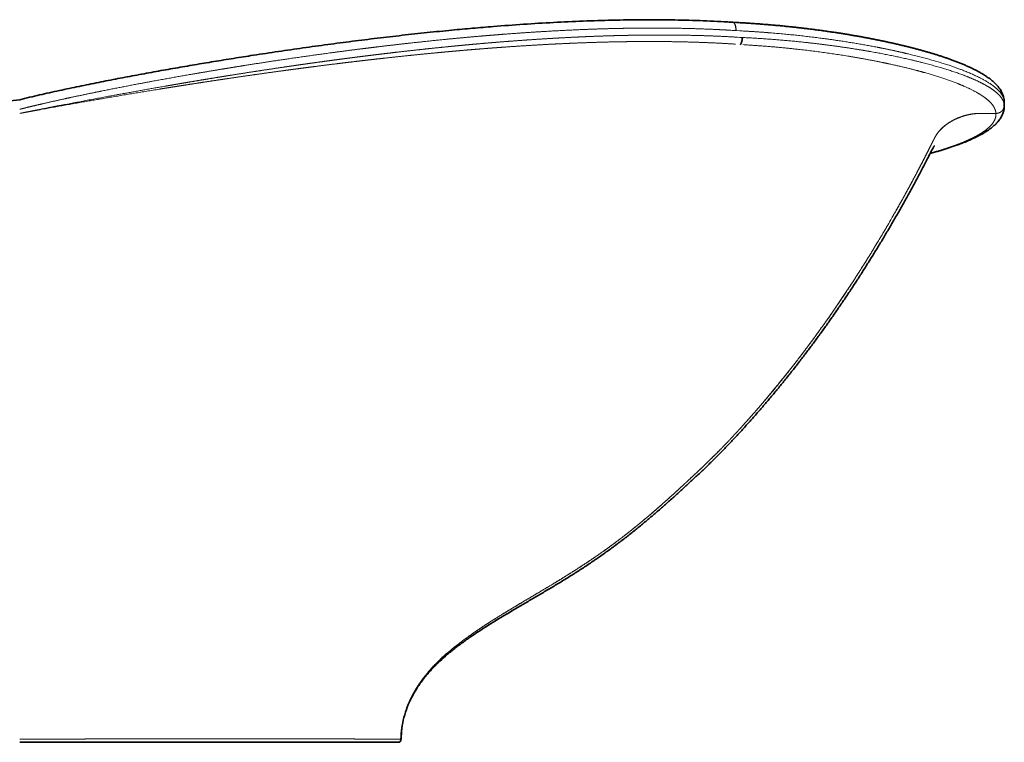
# Model space of a CAD drawing. Extents: x 40 to 370, y 36 to 243.
# Tile 6 of 8: x 134 to 228, y 174 to 243. Entities that reach past the tile are written whole.
import ezdxf

# ---------------------------------------------------------------- set-up
doc = ezdxf.new("R2010")
doc.units = 0
doc.layers.get('0').update_dxf_attribs({"lineweight": 13})

# ---------------------------------------------------------------- blocks, each defined once
blk = doc.blocks.new('BLOCK2')
at = {"color": 7, "lineweight": 35, "ltscale": 0.003273}
blk.add_line((680.85, 686.9), (680.72, 686.91), dxfattribs=at)
at = {"color": 7, "lineweight": 35, "ltscale": 0.088211}
blk.add_line((684.38, 686.72), (680.85, 686.9), dxfattribs=at)
at = {"color": 7, "lineweight": 13, "ltscale": 0.005959}
blk.add_line((683.93, 678.99), (683.69, 679), dxfattribs=at)
at = {"color": 7, "lineweight": 13, "ltscale": 0.088656}
blk.add_line((687.47, 678.8), (683.93, 678.99), dxfattribs=at)
at = {"color": 7, "lineweight": 13, "ltscale": 0.055823}
blk.add_line((685.31, 672.7), (687.54, 672.57), dxfattribs=at)
at = {"color": 7, "lineweight": 13, "ltscale": 0.060443}
blk.add_line((687.54, 672.57), (689.96, 672.41), dxfattribs=at)
at = {"color": 7, "lineweight": 13, "ltscale": 0.057019}
blk.add_line((689.97, 672.41), (692.24, 672.3), dxfattribs=at)
at = {"color": 7, "lineweight": 35, "ltscale": 5.4539e-05}
blk.add_line((940.05, 610.71), (940.05, 610.71), dxfattribs=at)
at = {"color": 7, "lineweight": 35, "ltscale": 0.089084}
blk.add_line((940.05, 610.71), (940.05, 607.15), dxfattribs=at)
at = {"color": 7, "lineweight": 35}
for p, q in [((305.11, 0), (0, 0)), ((361.04, 0), (306.43, 0))]:
    blk.add_line(p, q, dxfattribs=at)
at = {"color": 7, "lineweight": 35, "ltscale": 0.032855}
blk.add_line((306.43, 0), (305.11, 0), dxfattribs=at)
at = {"color": 7, "lineweight": 13, "ltscale": 0.03336}
blk.add_line((308.59, 3.18), (307.25, 3.19), dxfattribs=at)
at = {"color": 7, "lineweight": 35, "ltscale": 3.18497e-05}
blk.add_line((361.04, 0), (361.04, 0), dxfattribs=at)
at = {"color": 7, "lineweight": 35, "ltscale": 0.003842}
blk.add_line((364.04, 2.92), (364.04, 3.07), dxfattribs=at)
at = {"color": 7, "lineweight": 13, "ltscale": 7.28854e-05}
blk.add_line((364.04, 2.91), (364.04, 2.92), dxfattribs=at)
at = {"color": 7, "lineweight": 35}
for centre, radius, start, end in [((614.35, -315.13), 1004.24, 86.21034, 86.47726), ((602.09, -838.92), 1527.86, 86.73683, 86.91256), ((920.66, 610.7), 19.39, 5.22583, 7.61285), ((920.86, 610.72), 19.19, 359.98708, 5.23077), ((852.26, 571.34), 19.49, 321.14092, 328.38184), ((854.77, 569.75), 16.51, 328.489, 332.91415), ((465.06, 0.19), 101.06, 174.0368, 178.45108), ((461.48, 0.52), 97.46, 172.84517, 174.01183), ((461.47, 0.52), 97.45, 172.84473, 174.01151), ((361.04, 3), 3, 270.0012, 358.42415), ((361.04, 3), 3, 270.00003, 358.37236), ((361.04, 3), 3, 269.99947, 274.04293), ((361.05, 3), 3, 349.02039, 358.42667), ((466.23, 0.13), 102.22, 175.71245, 178.35013)]:
    blk.add_arc(centre, radius, start, end, dxfattribs=at)
at = {"color": 7, "lineweight": 13}
for centre, radius, start, end in [((617.17, -335.86), 1017.04, 86.2498, 86.51406), ((666.11, 679.89), 17.6, 357.12498, 4.47797), ((604.72, -872.26), 1553.27, 86.77244, 86.94612), ((928.99, 610.69), 11.06, 5.41636, 7.93852), ((929.24, 610.71), 10.81, 0.00204, 5.43257), ((929.33, 607.17), 10.72, 3.26551, 5.40186), ((928.61, 607.15), 11.44, 359.98399, 3.14395), ((920.91, 599.58), 11.12, 2.20451, 4.17379), ((422.54, 796), 501.44, 333.36763, 333.79994), ((460.32, 0.66), 96.29, 171.6037, 172.84518), ((361.04, 3), 3, 270.00022, 358.42372)]:
    blk.add_arc(centre, radius, start, end, dxfattribs=at)
at = {"color": 7, "lineweight": 35}
for points, degree, knots in [([(676.05, 687.21), (667.12, 687.76), (649.09, 688.63), (621.72, 689.32), (593.9, 689.44), (565.87, 689.03), (537.78, 688.14), (509.53, 686.82), (480.99, 685.09), (455.24, 683.18), (432.48, 681.27), (411.42, 679.34), (388.99, 677.11), (365.2, 674.53), (341.38, 671.77), (317.67, 668.84), (294.04, 665.75), (270.48, 662.5), (246.87, 659.09), (224.79, 655.76), (204.28, 652.55), (185.54, 649.51), (167, 646.41), (148.63, 643.25), (130.3, 639.99), (111.98, 636.63), (93.68, 633.17), (75.25, 629.56), (56.64, 625.78), (37.82, 621.8), (18.92, 617.6), (6.31, 614.62), (0, 613.07)], 3, [0, 0, 0, 0, 26.847537, 54.166553, 82.111013, 110.316257, 138.24614, 166.420066, 195.172169, 224.020126, 243.874892, 263.688338, 287.46506, 311.493114, 335.476287, 359.394816, 383.175385, 406.964162, 430.735066, 454.757076, 473.942438, 493.012609, 511.726053, 530.330902, 548.93905, 567.574815, 586.189842, 604.809499, 623.926402, 643.158499, 662.520674, 682.019296, 682.019296, 682.019296, 682.019296]), ([(939.88, 613.26), (939.77, 614.12), (939.41, 615.9), (938.49, 618.63), (937.32, 621.02), (936.09, 623.01), (934.87, 624.71), (933.42, 626.47), (931.51, 628.5), (929.17, 630.66), (926.8, 632.58), (924.7, 634.11), (922.95, 635.32), (921.13, 636.51), (918.92, 637.87), (916.39, 639.33), (913.53, 640.87), (910.65, 642.34), (907.66, 643.78), (904.55, 645.19), (901.33, 646.59), (898, 647.96), (894.57, 649.31), (891.21, 650.58), (887.92, 651.77), (884.72, 652.89), (881.46, 654), (878.23, 655.05), (875.05, 656.06), (871.91, 657.02), (868.73, 657.98), (865.49, 658.91), (862.21, 659.84), (858.89, 660.75), (855.52, 661.65), (852.11, 662.54), (848.66, 663.42), (845.16, 664.28), (841.63, 665.13), (838.06, 665.97), (834.45, 666.79), (830.8, 667.6), (827.12, 668.4), (823.4, 669.19), (819.65, 669.96), (815.86, 670.71), (812.05, 671.46), (808.2, 672.19), (804.32, 672.91), (800.42, 673.61), (796.49, 674.3), (792.52, 674.97), (788.54, 675.63), (784.52, 676.27), (780.48, 676.9), (776.4, 677.52), (772.3, 678.12), (768.18, 678.71), (764.02, 679.28), (759.83, 679.84), (755.62, 680.38), (751.37, 680.91), (747.1, 681.42), (742.8, 681.91), (738.47, 682.39), (734.11, 682.85), (729.72, 683.29), (725.31, 683.72), (720.87, 684.13), (716.4, 684.52), (711.91, 684.89), (707.38, 685.24), (702.84, 685.58), (698.27, 685.89), (693.67, 686.19), (690.6, 686.37), (689.05, 686.46)], 3, [0, 0, 0, 0, 2.576074, 5.425495, 8.62789, 10.534328, 12.449472, 14.88819, 17.36421, 20.834125, 24.4194, 26.50412, 28.633265, 30.809552, 33.034106, 36.411583, 39.552842, 42.784057, 46.106761, 49.521585, 53.028584, 56.627386, 60.316554, 64.093335, 67.419467, 70.806555, 74.252893, 77.756864, 80.992822, 84.273682, 87.597901, 90.964298, 94.371762, 97.819324, 101.305316, 104.831403, 108.393542, 111.993757, 115.628415, 119.299061, 123.00241, 126.739729, 130.50793, 134.308151, 138.13787, 141.997719, 145.88512, 149.800836, 153.742603, 157.710933, 161.703803, 165.72189, 169.763936, 173.83145, 177.923771, 182.04224, 186.186162, 190.356721, 194.553056, 198.776336, 203.025959, 207.302646, 211.605394, 215.935161, 220.290965, 224.673571, 229.0819, 233.516653, 237.97659, 242.462413, 246.972787, 251.50835, 256.067613, 260.651215, 265.257437, 269.88701, 269.88701, 269.88701, 269.88701]), ([(689.96, 672.41), (689.91, 671.06), (689.74, 669.7), (689.43, 668.39), (688.96, 667.06), (688.32, 666.01), (688.27, 665.92), (688.21, 665.83), (688.16, 665.75)], 5, [0, 0, 0, 0, 0, 0, 9.716806, 9.716806, 9.716806, 10.626918, 10.626918, 10.626918, 10.626918, 10.626918, 10.626918]), ([(-597.4, 550.76), (-594.04, 550.64), (-587.33, 550.44), (-575.18, 550.2), (-560.88, 550.08), (-544.37, 550.18), (-527.79, 550.5), (-511.28, 551), (-494.85, 551.69), (-478.41, 552.54), (-461.82, 553.55), (-446.78, 554.59), (-433.4, 555.62), (-421.74, 556.58), (-410.12, 557.6), (-397.06, 558.8), (-382.51, 560.23), (-366.64, 561.88), (-350.95, 563.6), (-335.51, 565.37), (-320.1, 567.2), (-304.59, 569.12), (-288.96, 571.11), (-273.3, 573.16), (-257.73, 575.25), (-243.71, 577.18), (-231.18, 578.93), (-220.06, 580.51), (-208.92, 582.11), (-197.32, 583.79), (-185.26, 585.55), (-172.74, 587.39), (-160.22, 589.25), (-147.71, 591.12), (-135.25, 593), (-122.84, 594.87), (-110.52, 596.73), (-98.26, 598.58), (-86.04, 600.43), (-73.82, 602.27), (-61.58, 604.11), (-49.33, 605.93), (-37.04, 607.75), (-24.72, 609.55), (-12.37, 611.32), (-4.13, 612.5), (0, 613.06)], 3, [0, 0, 0, 0, 10.082109, 20.141425, 36.457206, 52.991237, 69.665972, 86.212963, 102.545488, 118.97262, 135.610556, 152.413795, 164.18818, 175.87377, 187.512082, 199.183458, 215.205363, 231.381677, 247.063317, 262.537362, 278.019938, 293.625824, 309.410423, 325.286769, 340.999327, 356.54335, 367.738769, 378.96138, 390.229791, 401.508205, 414.132367, 426.788902, 439.460245, 452.119072, 464.726422, 477.275343, 489.749164, 502.105552, 514.477412, 526.832668, 539.195685, 551.583557, 564.004644, 576.459169, 588.939732, 601.435541, 601.435541, 601.435541, 601.435541]), ([(869.25, 561.8), (869.94, 561.98), (871.3, 562.36), (873.34, 562.94), (875.36, 563.52), (877.36, 564.1), (879.33, 564.69), (881.28, 565.28), (883.2, 565.88), (885.1, 566.48), (886.97, 567.09), (888.82, 567.7), (890.65, 568.31), (892.48, 568.95), (894.51, 569.67), (896.74, 570.47), (899.25, 571.42), (901.83, 572.43), (904.45, 573.49), (906.98, 574.57), (909.44, 575.66), (911.81, 576.77), (914.15, 577.91), (916.21, 578.97), (917.9, 579.89), (919.21, 580.62), (920.38, 581.3), (921.53, 581.99), (922.65, 582.69), (923.74, 583.4), (924.81, 584.12), (925.82, 584.83), (926.91, 585.63), (928.14, 586.57), (929.51, 587.69), (930.89, 588.91), (932.08, 590.07), (933.12, 591.16), (933.99, 592.14), (934.81, 593.14), (935.72, 594.34), (936.7, 595.82), (937.66, 597.5), (938.45, 599.22), (939.05, 600.84), (939.51, 602.45), (939.82, 604.03), (940.01, 605.59), (940.05, 606.63), (940.05, 607.15)], 3, [0, 0, 0, 0, 2.138625, 4.258648, 6.358019, 8.436405, 10.493452, 12.530401, 14.544953, 16.538268, 18.508415, 20.45677, 22.381119, 24.282838, 26.277661, 28.841031, 31.382093, 34.331166, 37.143396, 39.891516, 42.575782, 45.196588, 47.75429, 50.38007, 52.146188, 53.522735, 54.879919, 56.217641, 57.536345, 58.836467, 60.118488, 61.396995, 62.564044, 64.167375, 66.050059, 67.857604, 69.696788, 71.051561, 72.352886, 73.645148, 74.930448, 76.863292, 78.958112, 80.73616, 82.520835, 84.141295, 85.766187, 87.32339, 88.875036, 88.875036, 88.875036, 88.875036]), ([(869.47, 562.23), (870.2, 563.67), (871.13, 565.53), (872.18, 567.53), (872.63, 568.21), (872.9, 568.57), (873.13, 568.85), (873.29, 569.03), (873.39, 569.14), (873.44, 569.19), (873.46, 569.2)], 3, [0, 0, 0, 0, 4.833501, 6.239602, 6.763337, 7.269208, 7.605838, 7.849492, 7.99761, 8.051666, 8.051666, 8.051666, 8.051666]), ([(364.04, 2.91), (364.24, 6.39), (364.65, 13.36), (366.71, 23.67), (369.88, 33.68), (374.16, 43.19), (379.37, 52.13), (385.36, 60.49), (392.01, 68.32), (399.13, 75.59), (406.62, 82.4), (414.41, 88.82), (422.53, 94.98), (430.83, 100.87), (439.27, 106.52), (447.83, 111.99), (456.55, 117.37), (465.37, 122.68), (474.27, 127.94), (483.21, 133.17), (492.19, 138.42), (501.2, 143.72), (510.23, 149.1), (519.24, 154.57), (528.2, 160.14), (537.1, 165.85), (545.94, 171.7), (554.69, 177.7), (563.33, 183.86), (571.85, 190.16), (580.25, 196.6), (588.52, 203.17), (596.69, 209.87), (604.73, 216.66), (612.68, 223.53), (620.53, 230.47), (628.32, 237.47), (636.06, 244.54), (643.77, 251.65), (651.46, 258.84), (659.08, 266.15), (666.61, 273.6), (674.03, 281.16), (681.28, 288.85), (688.45, 296.58), (695.52, 304.38), (702.5, 312.24), (709.41, 320.18), (716.23, 328.19), (722.97, 336.27), (729.63, 344.41), (736.2, 352.62), (742.69, 360.89), (749.11, 369.22), (755.44, 377.61), (761.69, 386.06), (767.86, 394.56), (773.95, 403.12), (779.97, 411.73), (785.91, 420.4), (791.77, 429.11), (797.55, 437.88), (803.26, 446.69), (808.9, 455.55), (814.46, 464.45), (819.95, 473.4), (825.37, 482.39), (830.71, 491.42), (835.99, 500.49), (841.19, 509.6), (846.32, 518.75), (851.41, 527.99), (856.08, 536.62), (860.32, 544.6), (863.3, 550.26), (865.43, 554.38), (866.66, 556.77), (867.73, 558.84), (868.49, 560.31), (868.98, 561.27), (869.29, 561.87), (869.47, 562.23), (869.58, 562.44), (869.64, 562.56), (869.69, 562.65), (869.71, 562.7), (869.73, 562.73)], 3, [0, 0, 0, 0, 10.437255, 20.924931, 31.428767, 41.875955, 52.153689, 62.413224, 72.685082, 82.95605, 92.920906, 103.018052, 113.234459, 123.50191, 133.552158, 143.702253, 153.970132, 164.292581, 174.595731, 184.961259, 195.363408, 205.802989, 216.334525, 226.874963, 237.431002, 248.001067, 258.601591, 269.210149, 279.830777, 290.431695, 301.004513, 311.574406, 322.139913, 332.670646, 343.167246, 353.6468, 364.12007, 374.593182, 385.073666, 395.599111, 406.173291, 416.757386, 427.370928, 437.933412, 448.469514, 458.993349, 469.513765, 480.033462, 490.554161, 501.071288, 511.588485, 522.103674, 532.619904, 543.131649, 553.643736, 564.153024, 574.663725, 585.167211, 595.670311, 606.174945, 616.68225, 627.18052, 637.678541, 648.177762, 658.678991, 669.172843, 679.666841, 690.161765, 700.658042, 711.149606, 721.641603, 732.134363, 742.797493, 751.048852, 759.264752, 761.965913, 764.984, 767.337602, 768.93822, 769.955306, 770.576665, 770.946954, 771.164006, 771.289794, 771.36211, 771.457682, 771.457682, 771.457682, 771.457682]), ([(407.81, 84.7), (407.23, 84.19), (406.06, 83.16), (404.32, 81.6), (402.6, 80.01), (400.91, 78.4), (399.23, 76.76), (397.56, 75.1), (395.94, 73.44), (394.88, 72.31), (394.38, 71.75)], 3, [0, 0, 0, 0, 2.327097, 4.673838, 7.014149, 9.353135, 11.696883, 14.039953, 16.410138, 18.668861, 18.668861, 18.668861, 18.668861])]:
    blk.add_open_spline(points, degree=degree, knots=knots, dxfattribs=at)
at = {"color": 7, "lineweight": 13}
for points, knots in [([(680.72, 686.91), (680.99, 686.89), (681.24, 686.82), (681.49, 686.69), (682.07, 686.24), (682.56, 685.53), (682.8, 685.04), (683.19, 684.05), (683.45, 682.92), (683.54, 682.38), (683.61, 681.82), (683.66, 681.26)], [0, 0, 0, 0, 0, 0, 3.346595, 3.346595, 3.346595, 8.165253, 8.165253, 8.165253, 12.282625, 12.282625, 12.282625, 12.282625, 12.282625, 12.282625]), ([(680.85, 686.9), (681.18, 686.89), (681.5, 686.78), (681.81, 686.59), (682.52, 685.92), (683.06, 684.89), (683.33, 684.18), (683.71, 682.76), (683.9, 681.21), (683.95, 680.47), (683.95, 679.73), (683.93, 678.99)], [0, 0, 0, 0, 0, 0, 4.165106, 4.165106, 4.165106, 10.319776, 10.319776, 10.319776, 15.61319, 15.61319, 15.61319, 15.61319, 15.61319, 15.61319]), ([(679.01, 679.3), (670.73, 679.8), (662.44, 680.22), (654.12, 680.57), (636.53, 681.14), (618.73, 681.41), (609.34, 681.47), (595.06, 681.45), (580.74, 681.26), (575.89, 681.17), (569.74, 681.04), (563.61, 680.89), (562.31, 680.85), (552.13, 680.57), (541.99, 680.22), (533.15, 679.86), (514.71, 679), (496.1, 677.91), (486.4, 677.29), (473.64, 676.41), (460.9, 675.43), (457.87, 675.2), (452.9, 674.8), (447.95, 674.4), (445.96, 674.23), (442.09, 673.91), (438.22, 673.57), (436.29, 673.41), (424.6, 672.38), (412.93, 671.29), (403.19, 670.33), (385.61, 668.52), (367.88, 666.57), (360.01, 665.67), (349.76, 664.48), (339.54, 663.24), (337.17, 662.95), (332.04, 662.32), (326.93, 661.68), (324.19, 661.34), (313.4, 659.96), (302.68, 658.56), (294.69, 657.49), (275, 654.78), (255.2, 651.92), (243.35, 650.16), (227.94, 647.81), (212.55, 645.38), (209.03, 644.81), (202.31, 643.73), (195.62, 642.64), (192.37, 642.11), (181.64, 640.33), (170.98, 638.53), (163.5, 637.24), (144.04, 633.84), (124.66, 630.32), (112.76, 628.09), (94.83, 624.65), (76.84, 621.05), (70.88, 619.84), (59.46, 617.48), (48.03, 615.04), (42.56, 613.86), (32.11, 611.56), (21.65, 609.17), (16.56, 607.98), (10.23, 606.47), (3.92, 604.92), (2.61, 604.59), (1.31, 604.27), (0, 603.94)], [0, 0, 0, 0, 0, 0, 61.867976, 61.867976, 61.867976, 130.163531, 130.163531, 130.163531, 165.186302, 165.186302, 165.186302, 174.579406, 174.579406, 174.579406, 239.060641, 239.060641, 239.060641, 308.202529, 308.202529, 308.202529, 329.85317, 329.85317, 329.85317, 343.746122, 343.746122, 343.746122, 357.71757, 357.71757, 357.71757, 428.118322, 428.118322, 428.118322, 483.806155, 483.806155, 483.806155, 500.667117, 500.667117, 500.667117, 520.285518, 520.285518, 520.285518, 578.043258, 578.043258, 578.043258, 662.328089, 662.328089, 662.328089, 687.353099, 687.353099, 687.353099, 710.169053, 710.169053, 710.169053, 764.449911, 764.449911, 764.449911, 851.696014, 851.696014, 851.696014, 895.16628, 895.16628, 895.16628, 934.419894, 934.419894, 934.419894, 970.61261, 970.61261, 970.61261, 980.063658, 980.063658, 980.063658, 980.063658, 980.063658, 980.063658]), ([(939.94, 612.22), (939.46, 615.74), (937.61, 619.26), (934.44, 622.71), (927.12, 628.51), (917.22, 633.91), (912.59, 636.15), (896.37, 643.21), (876.97, 649.51), (862.54, 653.52), (843.48, 658.13), (823.58, 662.2), (819.44, 663.01), (810.79, 664.66), (802, 666.21), (797.4, 666.99), (780.87, 669.68), (763.94, 672.03), (751.54, 673.56), (732.32, 675.61), (712.71, 677.22), (705.9, 677.72), (699.05, 678.16), (692.17, 678.55)], [0, 0, 0, 0, 0, 0, 80.052942, 80.052942, 80.052942, 140.151556, 140.151556, 140.151556, 276.415278, 276.415278, 276.415278, 311.799872, 311.799872, 311.799872, 349.953737, 349.953737, 349.953737, 448.334874, 448.334874, 448.334874, 500.136517, 500.136517, 500.136517, 500.136517, 500.136517, 500.136517]), ([(685.31, 672.7), (672.32, 673.49), (659.33, 674.06), (646.24, 674.46), (632.61, 674.7), (618.93, 674.78), (618.5, 674.78), (617.23, 674.78), (615.96, 674.79), (615.11, 674.79), (613.83, 674.79), (612.56, 674.79), (612.14, 674.79), (607.81, 674.8), (603.47, 674.78), (599.55, 674.75), (595.19, 674.71), (590.82, 674.65), (590.38, 674.65), (589.5, 674.63), (588.61, 674.62), (588.17, 674.61), (586.77, 674.59), (585.37, 674.57), (584.41, 674.55), (582.48, 674.52), (580.55, 674.48), (579.59, 674.46), (577.65, 674.42), (575.72, 674.38), (574.79, 674.36), (571.86, 674.29), (568.93, 674.21), (566.96, 674.16), (564.02, 674.07), (561.08, 673.98), (560.04, 673.95), (551.15, 673.66), (542.27, 673.32), (534.35, 672.97), (525.92, 672.56), (517.46, 672.1), (516.96, 672.08), (515.45, 671.99), (513.93, 671.91), (512.92, 671.85), (511.38, 671.77), (509.85, 671.68), (509.43, 671.65), (507.4, 671.53), (505.36, 671.41), (503.85, 671.32), (493.65, 670.7), (483.44, 670.02), (474.71, 669.39), (465.58, 668.69), (456.47, 667.95), (456.07, 667.92), (454.47, 667.79), (452.88, 667.66), (451.71, 667.56), (450.12, 667.43), (448.53, 667.3), (448.13, 667.26), (447.33, 667.19), (446.54, 667.13), (446.14, 667.09), (439.67, 666.54), (433.21, 665.97), (427.15, 665.41), (420.78, 664.81), (414.42, 664.2), (414.1, 664.16), (412.54, 664.01), (410.98, 663.86), (409.71, 663.73), (407.91, 663.56), (406.12, 663.38), (405.18, 663.28), (397.33, 662.49), (389.48, 661.67), (382.12, 660.88), (372.72, 659.85), (363.3, 658.77), (361.24, 658.53), (354.97, 657.8), (348.7, 657.06), (344.48, 656.56), (339.48, 655.95), (334.49, 655.33), (333.7, 655.23), (331.34, 654.94), (329, 654.65), (327.45, 654.45), (324.99, 654.14), (322.52, 653.83), (321.19, 653.66), (319.31, 653.42), (317.42, 653.18), (316.43, 653.05), (313.48, 652.67), (310.52, 652.28), (308.55, 652.02), (302.79, 651.26), (297.03, 650.49), (293.25, 649.98), (286.72, 649.09), (280.19, 648.18), (277.5, 647.81), (273.4, 647.23), (269.29, 646.65), (267.92, 646.45), (265.91, 646.16), (263.9, 645.88), (263.06, 645.75), (260.99, 645.46), (258.93, 645.16), (257.51, 644.95), (255.53, 644.66), (253.54, 644.37), (252.07, 644.16), (242.14, 642.7), (232.2, 641.2), (222.79, 639.76), (212.78, 638.2), (202.79, 636.61), (201.76, 636.45), (200.1, 636.19), (198.45, 635.92), (197.42, 635.76), (195.26, 635.41), (193.11, 635.06), (192.46, 634.96), (185.87, 633.89), (179.3, 632.82), (173.86, 631.92), (167.08, 630.79), (160.32, 629.65), (159.34, 629.48), (156.72, 629.04), (154.11, 628.6), (152.85, 628.38), (150.96, 628.06), (149.07, 627.74), (148.44, 627.63), (147.2, 627.42), (145.96, 627.2), (145.23, 627.08), (143.36, 626.75), (141.48, 626.43), (140.22, 626.21), (121.31, 622.93), (102.49, 619.58), (84.96, 616.37), (61.69, 612.02), (38.33, 607.53), (32.66, 606.43), (24.9, 604.92), (17.12, 603.39), (15.03, 602.98), (11.88, 602.36), (8.73, 601.74), (7.68, 601.53), (5.58, 601.11), (3.48, 600.7), (2.43, 600.49), (1.39, 600.28), (0.34, 600.07)], [0, 0, 0, 0, 0, 0, 95.609488, 95.609488, 95.609488, 98.664514, 98.664514, 98.664514, 104.774565, 104.774565, 104.774565, 107.829588, 107.829588, 107.829588, 135.952545, 135.952545, 135.952545, 139.112213, 139.112213, 139.112213, 142.271882, 142.271882, 142.271882, 149.179935, 149.179935, 149.179935, 156.087988, 156.087988, 156.087988, 163.048961, 163.048961, 163.048961, 177.110309, 177.110309, 177.110309, 184.18028, 184.18028, 184.18028, 241.082445, 241.082445, 241.082445, 244.68358, 244.68358, 244.68358, 251.885849, 251.885849, 251.885849, 255.641636, 255.641636, 255.641636, 266.445022, 266.445022, 266.445022, 328.512755, 328.512755, 328.512755, 331.356446, 331.356446, 331.356446, 339.917447, 339.917447, 339.917447, 342.761126, 342.761126, 342.761126, 345.604805, 345.604805, 345.604805, 389.018046, 389.018046, 389.018046, 391.256528, 391.256528, 391.256528, 400.210456, 400.210456, 400.210456, 404.118332, 404.118332, 404.118332, 456.48609, 456.48609, 456.48609, 471.048799, 471.048799, 471.048799, 501.130373, 501.130373, 501.130373, 506.760046, 506.760046, 506.760046, 518.019388, 518.019388, 518.019388, 524.498038, 524.498038, 524.498038, 531.595782, 531.595782, 531.595782, 545.791269, 545.791269, 545.791269, 573.067554, 573.067554, 573.067554, 592.743519, 592.743519, 592.743519, 602.548434, 602.548434, 602.548434, 607.168337, 607.168337, 607.168337, 617.392147, 617.392147, 617.392147, 621.410362, 621.410362, 621.410362, 688.705458, 688.705458, 688.705458, 693.182116, 693.182116, 693.182116, 700.614159, 700.614159, 700.614159, 708.737937, 708.737937, 708.737937, 748.07801, 748.07801, 748.07801, 757.832452, 757.832452, 757.832452, 767.071972, 767.071972, 767.071972, 771.691722, 771.691722, 771.691722, 776.137953, 776.137953, 776.137953, 785.377435, 785.377435, 785.377435, 914.285312, 914.285312, 914.285312, 955.501977, 955.501977, 955.501977, 970.748009, 970.748009, 970.748009, 978.371026, 978.371026, 978.371026, 985.994043, 985.994043, 985.994043, 985.994043, 985.994043, 985.994043]), ([(0.34, 600.06), (1.66, 600.31), (2.98, 600.56), (4.31, 600.8), (7.19, 601.33), (10.07, 601.86), (10.45, 601.93), (14.72, 602.72), (18.98, 603.5), (21.4, 603.94), (44.37, 608.11), (67.29, 612.15), (87.37, 615.59), (110.91, 619.53), (134.54, 623.34), (138.04, 623.9), (141.87, 624.51), (145.7, 625.12), (146.02, 625.17), (148.29, 625.53), (150.55, 625.89), (152.41, 626.18), (155.04, 626.59), (157.68, 627), (158.17, 627.08), (165.05, 628.15), (171.94, 629.22), (178.15, 630.17), (185.29, 631.25), (192.45, 632.31), (193.01, 632.4), (194.77, 632.66), (196.53, 632.92), (197.38, 633.05), (199, 633.29), (200.63, 633.53), (201.27, 633.62), (211.4, 635.11), (221.56, 636.58), (230.96, 637.91), (241.41, 639.37), (251.86, 640.79), (252.72, 640.91), (254.87, 641.2), (257.01, 641.48), (258.05, 641.63), (259.62, 641.84), (261.19, 642.05), (261.71, 642.12), (262.76, 642.26), (263.81, 642.4), (264.33, 642.47), (265.9, 642.67), (267.48, 642.88), (268.52, 643.02), (273.76, 643.71), (278.98, 644.39), (283.07, 644.92), (293.13, 646.2), (303.18, 647.45), (309.06, 648.17), (315.51, 648.95), (321.97, 649.71), (323, 649.83), (324.91, 650.06), (326.82, 650.28), (328.11, 650.43), (330.05, 650.66), (332.01, 650.88), (332.53, 650.94), (338, 651.57), (343.47, 652.19), (348.42, 652.74), (359.93, 654), (371.46, 655.22), (378.18, 655.91), (387.81, 656.87), (397.42, 657.79), (400.42, 658.07), (403.71, 658.38), (407, 658.69), (407.28, 658.71), (408.72, 658.84), (410.17, 658.98), (411.33, 659.08), (412.78, 659.21), (414.22, 659.34), (414.5, 659.37), (420.87, 659.93), (427.23, 660.49), (433.3, 660.99), (439.75, 661.52), (446.21, 662.02), (446.79, 662.06), (448.4, 662.19), (450, 662.31), (451.2, 662.4), (452.84, 662.53), (454.49, 662.65), (454.9, 662.68), (455.73, 662.74), (456.55, 662.8), (456.96, 662.83), (458.2, 662.92), (459.43, 663.01), (460.26, 663.07), (470.14, 663.78), (480.03, 664.45), (489.11, 665.01), (498.8, 665.57), (508.48, 666.07), (509.41, 666.12), (510.79, 666.19), (512.18, 666.26), (512.9, 666.29), (514.37, 666.36), (515.83, 666.43), (516.57, 666.47), (525.68, 666.9), (534.77, 667.28), (543.1, 667.59), (552.83, 667.89), (562.58, 668.13), (563.87, 668.16), (566.7, 668.22), (569.53, 668.28), (570.94, 668.31), (573.64, 668.36), (576.34, 668.4), (577.69, 668.42), (579.6, 668.45), (581.51, 668.47), (582.37, 668.48), (583.63, 668.5), (584.89, 668.51), (585.54, 668.52), (586.81, 668.53), (588.08, 668.54), (588.92, 668.55), (593.45, 668.58), (597.99, 668.6), (601.9, 668.61), (606.45, 668.6), (610.99, 668.57), (611.63, 668.56), (612.88, 668.56), (614.13, 668.55), (614.73, 668.54), (615.96, 668.53), (617.19, 668.52), (617.71, 668.51), (631.4, 668.35), (645.03, 668.03), (657.92, 667.56), (670.7, 666.91), (683.49, 666.07)], [0, 0, 0, 0, 0, 0, 9.5911, 9.5911, 9.5911, 20.890743, 20.890743, 20.890743, 40.492952, 40.492952, 40.492952, 187.452265, 187.452265, 187.452265, 213.01159, 213.01159, 213.01159, 215.361014, 215.361014, 215.361014, 229.552621, 229.552621, 229.552621, 234.50336, 234.50336, 234.50336, 279.422725, 279.422725, 279.422725, 286.01512, 286.01512, 286.01512, 292.098269, 292.098269, 292.098269, 297.721869, 297.721869, 297.721869, 364.853517, 364.853517, 364.853517, 372.707156, 372.707156, 372.707156, 380.221944, 380.221944, 380.221944, 383.979337, 383.979337, 383.979337, 387.736731, 387.736731, 387.736731, 395.251516, 395.251516, 395.251516, 425.268404, 425.268404, 425.268404, 467.630924, 467.630924, 467.630924, 471.757108, 471.757108, 471.757108, 481.355735, 481.355735, 481.355735, 485.850967, 485.850967, 485.850967, 520.508854, 520.508854, 520.508854, 567.827188, 567.827188, 567.827188, 589.374953, 589.374953, 589.374953, 591.440855, 591.440855, 591.440855, 599.704461, 599.704461, 599.704461, 601.770363, 601.770363, 601.770363, 645.380307, 645.380307, 645.380307, 648.015286, 648.015286, 648.015286, 656.871761, 656.871761, 656.871761, 659.812382, 659.812382, 659.812382, 662.753003, 662.753003, 662.753003, 668.634243, 668.634243, 668.634243, 733.246024, 733.246024, 733.246024, 738.021397, 738.021397, 738.021397, 743.177209, 743.177209, 743.177209, 748.48045, 748.48045, 748.48045, 808.557488, 808.557488, 808.557488, 818.850445, 818.850445, 818.850445, 828.948094, 828.948094, 828.948094, 838.319989, 838.319989, 838.319989, 842.667477, 842.667477, 842.667477, 847.388769, 847.388769, 847.388769, 851.823666, 851.823666, 851.823666, 880.016701, 880.016701, 880.016701, 884.666387, 884.666387, 884.666387, 889.039391, 889.039391, 889.039391, 893.555951, 893.555951, 893.555951, 988.252665, 988.252665, 988.252665, 988.252665, 988.252665, 988.252665]), ([(692.24, 672.3), (708.47, 671.49), (724.51, 670.36), (740.29, 668.93), (762.42, 666.51), (783.91, 663.54), (790.3, 662.6), (808.29, 659.8), (825.81, 656.6), (836.93, 654.36), (857.1, 649.88), (875.96, 644.8), (884.34, 642.32), (895.22, 638.75), (905.08, 634.94), (907.65, 633.9), (915.39, 630.6), (922.26, 627.11), (926.47, 624.65), (933.14, 619.97), (937.5, 615.05), (938.94, 612.78), (939.78, 610.48), (940, 608.18)], [0, 0, 0, 0, 0, 0, 122.137714, 122.137714, 122.137714, 174.441271, 174.441271, 174.441271, 270.906316, 270.906316, 270.906316, 353.792863, 353.792863, 353.792863, 384.07279, 384.07279, 384.07279, 448.339036, 448.339036, 448.339036, 502.027433, 502.027433, 502.027433, 502.027433, 502.027433, 502.027433]), ([(690.39, 665.59), (704.75, 664.76), (718.95, 663.68), (732.96, 662.37), (753.36, 660.1), (773.22, 657.36), (779.58, 656.43), (790.57, 654.72), (801.38, 652.86), (805.95, 652.05), (818.53, 649.71), (830.8, 647.16), (838.53, 645.44), (855.09, 641.49), (870.69, 637.11), (878.84, 634.6), (891.35, 630.31), (902.43, 625.69), (906.42, 623.87), (916.11, 619.02), (923.76, 613.8), (927.54, 610.46), (930.26, 606.8), (931.48, 603.1), (931.55, 602.88), (931.68, 602.44), (931.78, 602), (931.82, 601.78), (931.9, 601.37), (931.96, 600.96), (931.98, 600.77), (932, 600.58), (932.01, 600.39)], [0, 0, 0, 0, 0, 0, 108.542356, 108.542356, 108.542356, 160.657849, 160.657849, 160.657849, 199.092703, 199.092703, 199.092703, 267.636456, 267.636456, 267.636456, 349.406002, 349.406002, 349.406002, 399.83417, 399.83417, 399.83417, 480.270641, 480.270641, 480.270641, 485.38282, 485.38282, 485.38282, 490.456043, 490.456043, 490.456043, 494.833867, 494.833867, 494.833867, 494.833867, 494.833867, 494.833867]), ([(940.03, 607.57), (940.01, 607.09), (939.96, 606.61), (939.87, 606.13), (939.55, 604.96), (939, 603.87), (938.59, 603.26), (937.64, 602.13), (936.45, 601.24), (935.81, 600.87), (934.68, 600.38), (933.48, 600.1), (933, 600.03), (932.52, 599.99), (932.03, 599.99)], [0, 0, 0, 0, 0, 0, 3.211628, 3.211628, 3.211628, 8.054923, 8.054923, 8.054923, 12.929837, 12.929837, 12.929837, 16.121109, 16.121109, 16.121109, 16.121109, 16.121109, 16.121109]), ([(932.03, 600.01), (933.02, 600.01), (934.01, 600.16), (934.97, 600.46), (936.53, 601.23), (937.83, 602.37), (938.33, 602.92), (939.03, 603.92), (939.53, 605.03), (939.69, 605.49), (939.88, 606.18), (939.98, 606.89), (940, 607.11), (940.02, 607.34), (940.03, 607.57)], [0, 0, 0, 0, 0, 0, 7.038145, 7.038145, 7.038145, 12.292947, 12.292947, 12.292947, 15.779525, 15.779525, 15.779525, 17.427177, 17.427177, 17.427177, 17.427177, 17.427177, 17.427177]), ([(932.03, 599.99), (932.26, 596.76), (931.39, 593.52), (929.4, 590.35), (924.19, 584.99), (916.43, 579.99), (912.71, 577.92), (906.31, 574.79), (899.14, 571.81), (896.43, 570.75), (889.75, 568.25), (882.6, 565.88), (878.29, 564.53), (873.86, 563.22), (869.33, 561.95)], [0, 0, 0, 0, 0, 0, 72.640927, 72.640927, 72.640927, 126.854948, 126.854948, 126.854948, 157.84926, 157.84926, 157.84926, 201.210218, 201.210218, 201.210218, 201.210218, 201.210218, 201.210218]), ([(873.61, 576.75), (874, 577.49), (874.4, 578.21), (874.83, 578.91), (876.23, 581.06), (877.82, 583.05), (878.95, 584.31), (882.86, 588.2), (887.4, 591.42), (890.78, 593.36), (896.04, 595.85), (901.71, 597.7), (903.6, 598.23), (906.4, 598.9), (909.3, 599.38), (910.2, 599.51), (911.11, 599.63), (912.03, 599.72)], [0, 0, 0, 0, 0, 0, 5.914312, 5.914312, 5.914312, 18.356742, 18.356742, 18.356742, 45.724612, 45.724612, 45.724612, 59.004588, 59.004588, 59.004588, 64.944318, 64.944318, 64.944318, 64.944318, 64.944318, 64.944318]), ([(875.78, 580.46), (877.89, 583.48), (880.41, 586.2), (883.24, 588.6), (889.72, 593.08), (896.91, 596.32), (900.87, 597.71), (905.86, 598.99), (910.94, 599.67), (911.93, 599.79), (914.33, 599.99), (916.73, 600.04), (918.19, 600.03), (920.64, 600.02), (923.08, 600.02), (924.96, 600.01), (926.97, 600.01), (928.98, 600.01), (929.99, 600.01), (931.01, 600.01), (932.03, 600.01)], [0, 0, 0, 0, 0, 0, 25.645958, 25.645958, 25.645958, 54.739063, 54.739063, 54.739063, 61.358775, 61.358775, 61.358775, 71.515034, 71.515034, 71.515034, 78.410782, 78.410782, 78.410782, 85.510883, 85.510883, 85.510883, 85.510883, 85.510883, 85.510883]), ([(918.68, 599.98), (919.52, 599.98), (920.35, 599.98), (921.03, 599.98), (922.69, 599.98), (924.36, 599.98), (926.36, 599.99), (928, 599.99), (929.63, 599.99), (930.43, 599.99), (931.23, 599.99), (932.03, 599.99)], [0, 0, 0, 0, 0, 0, 5.173934, 5.173934, 5.173934, 10.355026, 10.355026, 10.355026, 15.329765, 15.329765, 15.329765, 15.329765, 15.329765, 15.329765]), ([(873.61, 576.75), (873.18, 575.94), (872.78, 575.13), (872.38, 574.3), (871.8, 573.14), (871.22, 571.97), (871.04, 571.62), (870.87, 571.27), (870.69, 570.92)], [0, 0, 0, 0, 0, 0, 6.056827, 6.056827, 6.056827, 8.652857, 8.652857, 8.652857, 8.652857, 8.652857, 8.652857]), ([(875.78, 580.46), (875.31, 579.8), (874.87, 579.12), (874.47, 578.46), (873.81, 577.29), (873.19, 576.09), (872.95, 575.6), (872.7, 575.11), (872.46, 574.61)], [0, 0, 0, 0, 0, 0, 5.834486, 5.834486, 5.834486, 9.74317, 9.74317, 9.74317, 9.74317, 9.74317, 9.74317]), ([(372.05, 38.92), (374.06, 43.49), (376.37, 47.93), (378.95, 52.23), (387.48, 64.82), (397.84, 76.03), (405.33, 82.98), (420.79, 95.79), (437.26, 107.26), (445.52, 112.68), (459.34, 121.37), (473.33, 129.77), (478.86, 133.06), (495.02, 142.63), (511.17, 152.22), (521.73, 158.65), (541.75, 171.34), (561.2, 184.91), (570.34, 191.63), (585.48, 203.36), (600.17, 215.64), (606.06, 220.7), (614.18, 227.83), (622.21, 235.06), (624.46, 237.1), (629.31, 241.52), (634.14, 245.97), (636.56, 248.22), (641.16, 252.5), (645.75, 256.79), (647.76, 258.69), (651.59, 262.31), (655.39, 265.95), (657.15, 267.65), (660.24, 270.66), (663.3, 273.69), (664.58, 274.97), (667.07, 277.46), (669.54, 279.98), (670.81, 281.27), (672.84, 283.36), (674.86, 285.46), (676, 286.64), (677.7, 288.43), (679.38, 290.23), (680.29, 291.21), (682.9, 294.02), (685.5, 296.84), (686.81, 298.27), (689.94, 301.71), (693.06, 305.17), (694.45, 306.73), (697.91, 310.61), (701.34, 314.51), (703.34, 316.8), (724.41, 341.13), (744.52, 366.29), (761.91, 389.65), (792.66, 433.8), (820.94, 479.56), (833.44, 500.9), (848.38, 527.77), (862.57, 555.04), (865.33, 560.41), (868.07, 565.81), (870.77, 571.21)], [0, 0, 0, 0, 0, 0, 34.835126, 34.835126, 34.835126, 105.89727, 105.89727, 105.89727, 174.641887, 174.641887, 174.641887, 219.668634, 219.668634, 219.668634, 305.5768, 305.5768, 305.5768, 384.894421, 384.894421, 384.894421, 439.017914, 439.017914, 439.017914, 460.228039, 460.228039, 460.228039, 484.768741, 484.768741, 484.768741, 504.030491, 504.030491, 504.030491, 521.489293, 521.489293, 521.489293, 534.078688, 534.078688, 534.078688, 546.067359, 546.067359, 546.067359, 554.383865, 554.383865, 554.383865, 563.245414, 563.245414, 563.245414, 581.129927, 581.129927, 581.129927, 595.709322, 595.709322, 595.709322, 617.344542, 617.344542, 617.344542, 820.114865, 820.114865, 820.114865, 992.240622, 992.240622, 992.240622, 1034.386502, 1034.386502, 1034.386502, 1034.386502, 1034.386502, 1034.386502]), ([(652.39, 263.04), (655.15, 265.66), (657.89, 268.3), (660.57, 270.93), (665.13, 275.44), (669.64, 280.01), (671.43, 281.85), (673.86, 284.36), (676.27, 286.88), (676.84, 287.48), (678.91, 289.67), (680.97, 291.88), (682.84, 293.9), (685.29, 296.56), (687.74, 299.23), (688.73, 300.33), (690.73, 302.53), (692.72, 304.73), (693.71, 305.84), (696.76, 309.26), (699.8, 312.69), (701.84, 315.02), (708, 322.1), (714.07, 329.25), (718.05, 334), (745.17, 366.9), (770.67, 401.24), (791.3, 431.51), (816.52, 471.61), (840.05, 512.99), (845.26, 522.36), (852.11, 534.97), (858.81, 547.7), (860.47, 550.89), (862.84, 555.46), (865.19, 560.05), (865.89, 561.4), (867.29, 564.16), (868.69, 566.93), (869.28, 568.1), (869.99, 569.51), (870.69, 570.92)], [0, 0, 0, 0, 0, 0, 27.481261, 27.481261, 27.481261, 46.352447, 46.352447, 46.352447, 52.702613, 52.702613, 52.702613, 68.129659, 68.129659, 68.129659, 78.846277, 78.846277, 78.846277, 89.562895, 89.562895, 89.562895, 111.937618, 111.937618, 111.937618, 157.262296, 157.262296, 157.262296, 419.402913, 419.402913, 419.402913, 495.537253, 495.537253, 495.537253, 521.178648, 521.178648, 521.178648, 531.931302, 531.931302, 531.931302, 543.058059, 543.058059, 543.058059, 543.058059, 543.058059, 543.058059]), ([(372.52, 39.95), (375.54, 46.59), (379.14, 52.85), (383.21, 58.74), (391.72, 69.4), (401.35, 79.01), (406.16, 83.4), (419.88, 95.03), (434.63, 105.53), (444.29, 111.91), (465.61, 125.28), (487.37, 138.08), (499.23, 145.03), (522.22, 158.79), (544.6, 173.29), (555.41, 180.69), (574.09, 194.29), (592.02, 208.72), (599.68, 215.13), (611.95, 225.76), (624.01, 236.62), (628.74, 240.94), (636.26, 247.87), (643.72, 254.84), (646.62, 257.56), (649.52, 260.29), (652.39, 263.04)], [0, 0, 0, 0, 0, 0, 51.189882, 51.189882, 51.189882, 98.205436, 98.205436, 98.205436, 180.787021, 180.787021, 180.787021, 277.332048, 277.332048, 277.332048, 370.967312, 370.967312, 370.967312, 442.959949, 442.959949, 442.959949, 488.016358, 488.016358, 488.016358, 516.724421, 516.724421, 516.724421, 516.724421, 516.724421, 516.724421]), ([(364.04, 2.92), (364.18, 7.94), (364.61, 12.85), (365.35, 17.64), (367, 25.11), (369.32, 32.21), (370.3, 34.84), (371.37, 37.42), (372.52, 39.95)], [0, 0, 0, 0, 0, 0, 31.783391, 31.783391, 31.783391, 51.244467, 51.244467, 51.244467, 51.244467, 51.244467, 51.244467]), ([(307.25, 3.19), (307.16, 3.19), (307.06, 3.19), (306.95, 3.19), (306.8, 3.19), (306.65, 3.19), (306.6, 3.19), (303.25, 3.2), (299.82, 3.21), (296.35, 3.22), (292.15, 3.23), (287.85, 3.24), (287.2, 3.24), (285.9, 3.24), (284.58, 3.24), (283.92, 3.24), (281.8, 3.25), (279.66, 3.25), (278.23, 3.25), (275.09, 3.26), (271.93, 3.27), (270.35, 3.27), (265.88, 3.27), (261.34, 3.28), (258.48, 3.28), (254.7, 3.29), (250.89, 3.29), (250.17, 3.29), (248.35, 3.29), (246.54, 3.3), (245.94, 3.3), (242.02, 3.3), (238.07, 3.3), (235.03, 3.3), (228.16, 3.31), (221.17, 3.31), (217.32, 3.31), (212.15, 3.31), (206.96, 3.31), (205.73, 3.31), (203.26, 3.31), (200.79, 3.31), (199.55, 3.31), (195.84, 3.31), (192.12, 3.31), (189.59, 3.31), (186.77, 3.31), (183.94, 3.31), (183.62, 3.31), (182.98, 3.31), (182.34, 3.31), (182.02, 3.31), (181.05, 3.31), (180.09, 3.31), (179.45, 3.31), (178.11, 3.31), (176.78, 3.31), (176.31, 3.31), (169, 3.3), (161.68, 3.3), (155.08, 3.29), (146.12, 3.29), (137.13, 3.28), (134.9, 3.27), (130.24, 3.27), (125.6, 3.26), (122.83, 3.26), (117.92, 3.25), (113.01, 3.25), (110.52, 3.24), (104.29, 3.23), (98.04, 3.22), (94.29, 3.21), (89.67, 3.21), (85.04, 3.2), (84.75, 3.2), (82.38, 3.19), (80.02, 3.19), (78.53, 3.18), (75.79, 3.18), (73.05, 3.17), (71.65, 3.17), (66.59, 3.15), (61.55, 3.14), (57.75, 3.13), (46.5, 3.1), (35.27, 3.06), (27.82, 3.04), (19.29, 3.01), (10.74, 2.98), (8.57, 2.97), (6.21, 2.96), (3.85, 2.95), (2.56, 2.95), (1.28, 2.94), (0, 2.94)], [0, 0, 0, 0, 0, 0, 0.931045, 0.931045, 0.931045, 1.396567, 1.396567, 1.396567, 32.445736, 32.445736, 32.445736, 37.972764, 37.972764, 37.972764, 43.499793, 43.499793, 43.499793, 55.716812, 55.716812, 55.716812, 69.222749, 69.222749, 69.222749, 91.71522, 91.71522, 91.71522, 98.526998, 98.526998, 98.526998, 105.581924, 105.581924, 105.581924, 128.466156, 128.466156, 128.466156, 156.888326, 156.888326, 156.888326, 165.764826, 165.764826, 165.764826, 174.641327, 174.641327, 174.641327, 192.341858, 192.341858, 192.341858, 194.609258, 194.609258, 194.609258, 196.876658, 196.876658, 196.876658, 201.411457, 201.411457, 201.411457, 206.254716, 206.254716, 206.254716, 253.157948, 253.157948, 253.157948, 268.617611, 268.617611, 268.617611, 285.531316, 285.531316, 285.531316, 302.923195, 302.923195, 302.923195, 328.96907, 328.96907, 328.96907, 334.962609, 334.962609, 334.962609, 345.362006, 345.362006, 345.362006, 354.015226, 354.015226, 354.015226, 380.635994, 380.635994, 380.635994, 432.857545, 432.857545, 432.857545, 440.33444, 440.33444, 440.33444, 449.345401, 449.345401, 449.345401, 449.345401, 449.345401, 449.345401]), ([(308.59, 3.18), (314.74, 3.16), (320.59, 3.14), (326.05, 3.12), (333.33, 3.09), (339.75, 3.06), (341.62, 3.05), (345.81, 3.03), (349.51, 3.01), (351.45, 3), (354.82, 2.98), (357.6, 2.96), (358.75, 2.95), (359.86, 2.94), (360.8, 2.94), (363.91, 2.92), (363.97, 2.92), (364.04, 2.92)], [0, 0, 0, 0, 0, 0, 88.429641, 88.429641, 88.429641, 127.637901, 127.637901, 127.637901, 179.397841, 179.397841, 179.397841, 224.89291, 224.89291, 224.89291, 228.249276, 228.249276, 228.249276, 228.249276, 228.249276, 228.249276])]:
    blk.add_open_spline(points, degree=5, knots=knots, dxfattribs=at)
for points in [[(912.03, 599.72), (913.34, 599.85), (914.66, 599.94), (915.97, 599.98), (917.33, 599.98), (918.68, 599.98)], [(366.27, 21.31), (367.07, 24.94), (368.05, 28.52), (369.22, 32.05), (370.55, 35.52), (372.05, 38.92)]]:
    blk.add_open_spline(points, degree=5, dxfattribs=at)

msp = doc.modelspace()

# ---------------------------------------------------------------- block references
at = {"lineweight": 0, "xscale": 0.1, "yscale": 0.1, "zscale": 0.1}
msp.add_blockref('BLOCK2', (134.23, 174.311), dxfattribs=at)

doc.saveas('drawing.dxf')
